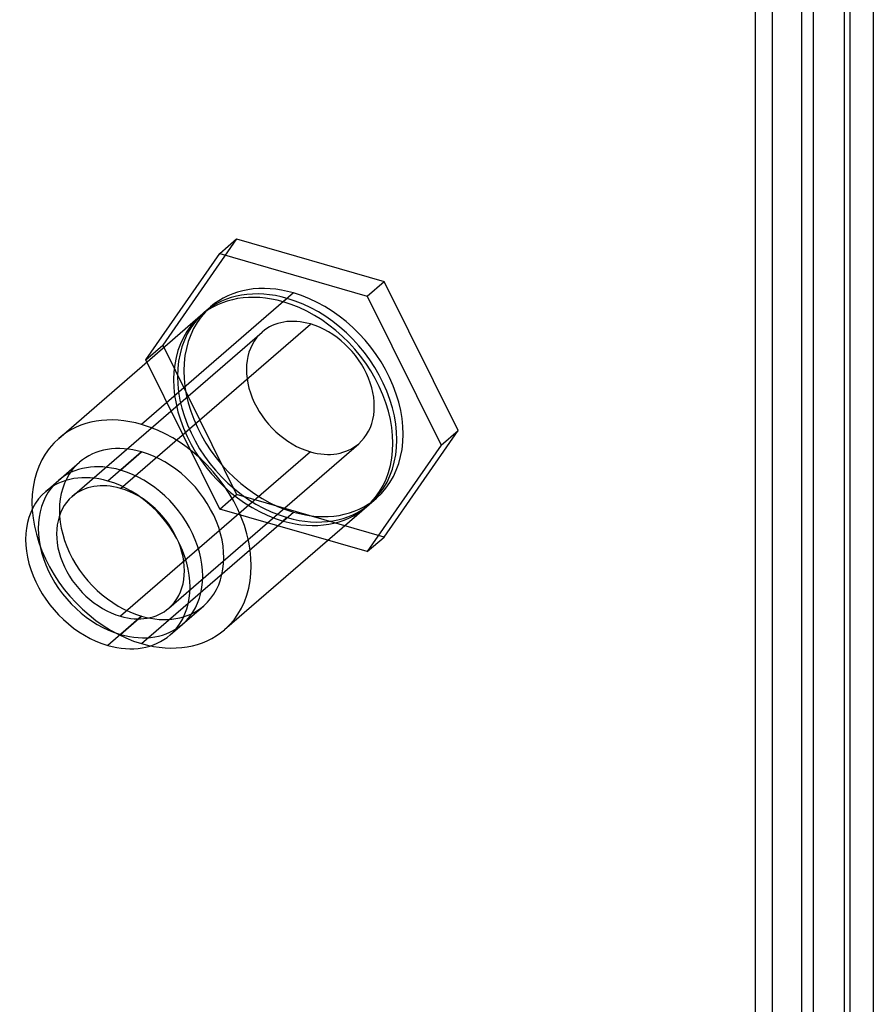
# Model space of a CAD drawing. Header units: millimetres. Extents: x -24 to 80, y -43 to 164.
# Tile 75 of 223: x 36 to 57, y 14 to 37. Entities that reach past the tile are written whole.
import ezdxf

# ---------------------------------------------------------------- set-up
doc = ezdxf.new("R2010")
doc.units = ezdxf.units.MM
doc.layers.add('MAIN-1', color=7, linetype='Continuous')
doc.layers.add('MAIN-2', color=7, linetype='Continuous')

msp = doc.modelspace()

# ---------------------------------------------------------------- linework, layer by layer
at = {"layer": 'MAIN-1'}
for p, q in [((55.274, -39.801), (55.274, 118.249)), ((56.14, -40.051), (56.14, 117.999)), ((54.988, 114.29), (54.988, -29.903)), ((53.895, -30.05), (53.895, 114.144))]:
    msp.add_line(p, q, dxfattribs=at)
at = {"layer": 'MAIN-2'}
for p, q in [((54.295, -29.703), (54.295, 114.49)), ((55.995, 84.309), (55.995, -1.427)), ((56.688, 84.109), (56.688, -1.627)), ((41.595, 31.857), (39.845, 29.331)), ((41.195, 31.51), (41.595, 31.857)), ((41.595, 31.857), (45.095, 30.847)), ((39.445, 28.985), (41.195, 31.51)), ((41.195, 31.51), (44.695, 30.5)), ((44.695, 30.5), (45.095, 30.847)), ((46.845, 27.31), (45.095, 30.847)), ((42.945, 30.572), (39.345, 27.455)), ((42.795, 30.442), (42.701, 30.361)), ((44.695, 30.5), (46.445, 26.964)), ((37.38, 27.124), (40.98, 30.242)), ((40.736, 30.031), (40.83, 30.112)), ((38.845, 25.939), (43.345, 29.836)), ((37.699, 25.746), (42.199, 29.643)), ((39.445, 28.985), (39.845, 29.331)), ((39.845, 29.331), (41.595, 25.795)), ((41.195, 25.448), (39.445, 28.985)), ((45.095, 24.784), (46.845, 27.31)), ((46.445, 26.964), (46.845, 27.31)), ((39.99, 23.101), (44.49, 26.998)), ((46.445, 26.964), (44.695, 24.438)), ((39.345, 26.805), (38.545, 26.112)), ((43.345, 26.805), (38.845, 22.908)), ((38.845, 26.372), (39.345, 26.805)), ((37.072, 25.864), (37.872, 26.557)), ((37.372, 26.124), (37.872, 26.557)), ((41.195, 25.448), (41.595, 25.795)), ((41.309, 22.589), (44.909, 25.706)), ((45.095, 24.784), (41.595, 25.795)), ((44.695, 24.438), (41.195, 25.448)), ((44.665, 25.495), (44.759, 25.576)), ((39.345, 22.258), (42.945, 25.376)), ((42.795, 25.246), (42.701, 25.165)), ((44.695, 24.438), (45.095, 24.784)), ((40.018, 22.463), (40.818, 23.156)), ((40.318, 22.723), (40.818, 23.156)), ((39.345, 22.908), (38.545, 22.215)), ((38.845, 22.475), (39.345, 22.908))]:
    msp.add_line(p, q, dxfattribs=at)
for centre, major_axis, start_param, end_param in [((42.795, 27.844), (1.964, -2.268), 2.284521, 3.141672), ((42.945, 27.974), (-1.964, 2.268), -0.857072, 0.000079), ((42.701, 27.763), (-1.964, 2.268), -0.857072, 0.000079), ((42.701, 27.763), (-1.964, 2.268), -3.141514, -0.857072), ((42.795, 27.844), (1.964, -2.268), 0.000079, 2.284521), ((42.945, 27.974), (-1.964, 2.268), -3.141514, -0.857072), ((42.945, 27.974), (-1.964, 2.268), 0.000079, 2.284521), ((42.701, 27.763), (-1.964, 2.268), 0.000079, 2.284521), ((42.795, 27.844), (1.964, -2.268), -3.141514, -0.857072), ((43.345, 28.321), (1.146, -1.323), 2.284521, 3.141672), ((43.345, 28.321), (1.146, -1.323), 0.000079, 2.284521), ((43.345, 28.321), (1.146, -1.323), -3.141514, -0.857072), ((39.345, 24.856), (1.964, -2.268), 2.284521, 3.141672), ((39.345, 24.856), (1.964, -2.268), 0.000079, 2.284521), ((39.345, 24.856), (1.964, -2.268), -3.141514, -0.857072), ((39.345, 24.856), (1.473, -1.701), 2.284521, 3.141672), ((39.345, 24.856), (-1.473, 1.701), -0.857072, 0.000079), ((43.345, 28.321), (1.146, -1.323), -0.857072, 0.000079), ((39.345, 24.856), (1.473, -1.701), 0.000079, 2.284521), ((39.345, 24.856), (-1.473, 1.701), -3.141514, -0.857072), ((39.345, 24.856), (1.473, -1.701), -3.141514, -0.857072), ((39.345, 24.856), (-1.473, 1.701), 0.000079, 2.284521), ((38.845, 24.423), (1.473, -1.701), 2.284521, 3.141672), ((38.545, 24.164), (-1.473, 1.701), -0.857072, 0.000079), ((38.845, 24.423), (1.473, -1.701), 0.000079, 2.284521), ((38.845, 24.423), (1.473, -1.701), -3.141514, -0.857072), ((38.845, 24.423), (-1.146, 1.323), -0.857072, 0.000079), ((38.545, 24.164), (-1.473, 1.701), -3.141514, -0.857072), ((38.845, 24.423), (-1.146, 1.323), -3.141514, -0.857072), ((38.545, 24.164), (-1.473, 1.701), 0.000079, 2.284521), ((38.845, 24.423), (-1.146, 1.323), 0.000079, 2.284521), ((42.945, 27.974), (-1.964, 2.268), 2.284521, 3.141672), ((42.701, 27.763), (-1.964, 2.268), 2.284521, 3.141672), ((42.795, 27.844), (1.964, -2.268), -0.857072, 0.000079), ((39.345, 24.856), (1.473, -1.701), -0.857072, 0.000079), ((39.345, 24.856), (-1.473, 1.701), 2.284521, 3.141672), ((38.845, 24.423), (-1.146, 1.323), 2.284521, 3.141672), ((38.845, 24.423), (1.473, -1.701), -0.857072, 0.000079), ((38.545, 24.164), (-1.473, 1.701), 2.284521, 3.141672), ((39.345, 24.856), (1.964, -2.268), -0.857072, 0.000079)]:
    msp.add_ellipse(centre, major_axis=major_axis, ratio=0.75, start_param=start_param, end_param=end_param, dxfattribs=at)

doc.saveas('drawing.dxf')
